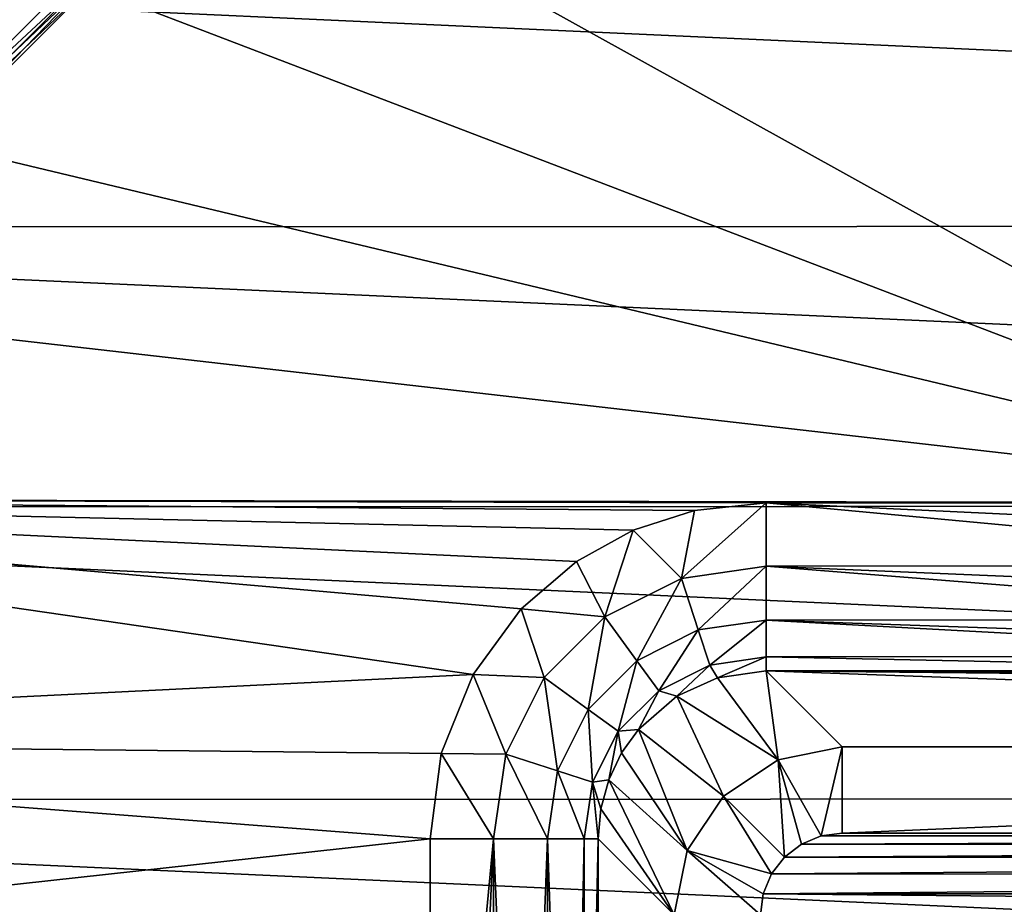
# Model space of a CAD drawing. Header units: millimetres. Extents: x -65 to 65, y -68 to 87.
# Tile 105 of 196: x -10.91 to -5.05, y 10.08 to 15.34. Entities that reach past the tile are written whole.
import ezdxf

# ---------------------------------------------------------------- set-up
doc = ezdxf.new("R2010")
doc.units = ezdxf.units.MM
doc.header["$LTSCALE"] = 65.185185
for name, color, linetype in [('121', 7, 'CONTINUOUS'), ('123', 7, 'CONTINUOUS'), ('169', 7, 'CONTINUOUS'), ('172', 7, 'CONTINUOUS'), ('184', 7, 'CONTINUOUS'), ('185', 7, 'CONTINUOUS'), ('193', 7, 'CONTINUOUS'), ('200', 7, 'CONTINUOUS'), ('201', 7, 'CONTINUOUS'), ('230', 7, 'CONTINUOUS'), ('298', 7, 'CONTINUOUS'), ('299', 7, 'CONTINUOUS'), ('300', 7, 'CONTINUOUS'), ('39', 7, 'CONTINUOUS'), ('42', 7, 'CONTINUOUS'), ('47', 7, 'CONTINUOUS'), ('48', 7, 'CONTINUOUS')]:
    doc.layers.add(name, color=color, linetype=linetype)

msp = doc.modelspace()

# ---------------------------------------------------------------- linework, layer by layer
at = {"layer": '121', "linetype": 'CONTINUOUS'}
for points in [[(-10.4384, 15.5931, 90.1536), (-11.5931, 14.4384, 90.1536), (-10.4564, 15.613, 90.0536), (-10.4384, 15.5931, 90.1536)], [(-11.5931, 14.4384, 90.1536), (-11.0498, 15.0498, 90.0536), (-10.4564, 15.613, 90.0536), (-11.5931, 14.4384, 90.1536)]]:
    msp.add_3dface(points, dxfattribs=at)
at = {"layer": '123', "linetype": 'CONTINUOUS'}
for points in [[(-10.4683, 15.6262, 94.6545), (-10.5074, 15.6697, 94.7925), (-11.6697, 14.5075, 94.7925), (-10.4683, 15.6262, 94.6545)], [(-11.6262, 14.4683, 94.6545), (-10.4683, 15.6262, 94.6545), (-11.6697, 14.5075, 94.7925), (-11.6262, 14.4683, 94.6545)]]:
    msp.add_3dface(points, dxfattribs=at)
at = {"layer": '169', "linetype": 'CONTINUOUS'}
for points in [[(-16.7774, 15.6928, 120.9), (-17.7772, 14.1076, 120.9), (17.7714, 14.1178, 120.9), (-16.7774, 15.6928, 120.9)], [(16.7707, 15.7024, 120.9), (-16.7774, 15.6928, 120.9), (17.7714, 14.1178, 120.9), (16.7707, 15.7024, 120.9)], [(-17.7772, 14.1076, 120.9), (-18.6265, 12.441, 120.9), (18.6217, 12.4517, 120.9), (-17.7772, 14.1076, 120.9)], [(17.7714, 14.1178, 120.9), (-17.7772, 14.1076, 120.9), (18.6217, 12.4517, 120.9), (17.7714, 14.1178, 120.9)], [(-18.6265, 12.441, 120.9), (-19.3214, 10.6992, 120.9), (19.3176, 10.7102, 120.9), (-18.6265, 12.441, 120.9)], [(18.6217, 12.4517, 120.9), (-18.6265, 12.441, 120.9), (19.3176, 10.7102, 120.9), (18.6217, 12.4517, 120.9)], [(-19.3214, 10.6992, 120.9), (-19.8526, 8.9057, 120.9), (19.8498, 8.9171, 120.9), (-19.3214, 10.6992, 120.9)], [(19.3176, 10.7102, 120.9), (-19.3214, 10.6992, 120.9), (19.8498, 8.9171, 120.9), (19.3176, 10.7102, 120.9)]]:
    msp.add_3dface(points, dxfattribs=at)
at = {"layer": '172', "linetype": 'CONTINUOUS'}
for points in [[(-6.1397, 10.4833, 100.1), (-6.0135, 10.5, 100.1), (6.1399, 10.4833, 100.1), (-6.1397, 10.4833, 100.1)], [(-6.0135, 10.5, 100.1), (6.0135, 10.5, 100.1), (6.1399, 10.4833, 100.1), (-6.0135, 10.5, 100.1)], [(-6.3573, 10.3576, 100.1), (-6.2567, 10.4347, 100.1), (6.257, 10.4346, 100.1), (-6.3573, 10.3576, 100.1)], [(6.3576, 10.3573, 100.1), (-6.3573, 10.3576, 100.1), (6.257, 10.4346, 100.1), (6.3576, 10.3573, 100.1)], [(-6.2567, 10.4347, 100.1), (-6.1397, 10.4833, 100.1), (6.1399, 10.4833, 100.1), (-6.2567, 10.4347, 100.1)], [(6.257, 10.4346, 100.1), (-6.2567, 10.4347, 100.1), (6.1399, 10.4833, 100.1), (6.257, 10.4346, 100.1)], [(-6.4346, 10.257, 100.1), (-6.3573, 10.3576, 100.1), (6.3576, 10.3573, 100.1), (-6.4346, 10.257, 100.1)], [(6.4347, 10.2567, 100.1), (-6.4346, 10.257, 100.1), (6.3576, 10.3573, 100.1), (6.4347, 10.2567, 100.1)], [(-6.4833, 10.1399, 100.1), (-6.4346, 10.257, 100.1), (6.4347, 10.2567, 100.1), (-6.4833, 10.1399, 100.1)], [(6.4833, 10.1397, 100.1), (-6.4833, 10.1399, 100.1), (6.4347, 10.2567, 100.1), (6.4833, 10.1397, 100.1)], [(-6.5, 10.0135, 100.1), (-6.4833, 10.1399, 100.1), (6.5, 10.0135, 100.1), (-6.5, 10.0135, 100.1)], [(6.5, 10.0135, 100.1), (-6.4833, 10.1399, 100.1), (6.4833, 10.1397, 100.1), (6.5, 10.0135, 100.1)]]:
    msp.add_3dface(points, dxfattribs=at)
at = {"layer": '184', "linetype": 'CONTINUOUS'}
msp.add_3dface([(-7.4668, 10.4671, 117.9262), (-7.0131, 10.0135, 100.6007), (-7.4668, 6.4657, 117.9262), (-7.4668, 10.4671, 117.9262)], dxfattribs=at)
at = {"layer": '185', "linetype": 'CONTINUOUS'}
for points in [[(-6.0135, 11.0131, 100.6007), (-6.4671, 11.4668, 117.9262), (6.0135, 11.0131, 100.6007), (-6.0135, 11.0131, 100.6007)], [(6.0135, 11.0131, 100.6007), (-6.4671, 11.4668, 117.9262), (-1.4143, 11.4164, 115.9999), (6.0135, 11.0131, 100.6007)], [(-1.4143, 11.4164, 115.9999), (-6.4671, 11.4668, 117.9262), (-1.5088, 11.4173, 116.0342), (-1.4143, 11.4164, 115.9999)], [(-1.5088, 11.4173, 116.0342), (-6.4671, 11.4668, 117.9262), (-1.797, 11.4213, 116.1898), (-1.5088, 11.4173, 116.0342)], [(-1.797, 11.4213, 116.1898), (-6.4671, 11.4668, 117.9262), (-1.9843, 11.4253, 116.3426), (-1.797, 11.4213, 116.1898)], [(-1.9843, 11.4253, 116.3426), (-6.4671, 11.4668, 117.9262), (-2.1251, 11.4294, 116.4983), (-1.9843, 11.4253, 116.3426)], [(-2.1251, 11.4294, 116.4983), (-6.4671, 11.4668, 117.9262), (-2.3179, 11.4377, 116.8161), (-2.1251, 11.4294, 116.4983)], [(-2.3179, 11.4377, 116.8161), (-6.4671, 11.4668, 117.9262), (-2.3535, 11.44, 116.9033), (-2.3179, 11.4377, 116.8161)], [(-2.3535, 11.44, 116.9033), (-6.4671, 11.4668, 117.9262), (-2.4464, 11.4523, 117.3738), (-2.3535, 11.44, 116.9033)], [(-2.4464, 11.4523, 117.3738), (-6.4671, 11.4668, 117.9262), (-2.4657, 11.4668, 117.9262), (-2.4464, 11.4523, 117.3738)]]:
    msp.add_3dface(points, dxfattribs=at)
at = {"layer": '193', "linetype": 'CONTINUOUS'}
for points in [[(-6.4671, 11.4668, 117.9262), (-6.3957, 10.937, 100.5966), (-6.7562, 11.4243, 117.9326), (-6.4671, 11.4668, 117.9262)], [(-6.4671, 11.4668, 117.9262), (-6.0135, 11.0131, 100.6007), (-6.3957, 10.937, 100.5966), (-6.4671, 11.4668, 117.9262)], [(-6.7562, 11.4243, 117.9326), (-6.3957, 10.937, 100.5966), (-6.998, 11.3147, 117.9361), (-6.7562, 11.4243, 117.9326)], [(-6.998, 11.3147, 117.9361), (-6.7199, 10.7205, 100.5952), (-7.2272, 11.1171, 117.9369), (-6.998, 11.3147, 117.9361)], [(-6.3957, 10.937, 100.5966), (-6.7199, 10.7205, 100.5952), (-6.998, 11.3147, 117.9361), (-6.3957, 10.937, 100.5966)], [(-7.2272, 11.1171, 117.9369), (-6.9368, 10.3962, 100.5966), (-7.3269, 10.978, 117.9359), (-7.2272, 11.1171, 117.9369)], [(-6.7199, 10.7205, 100.5952), (-6.9368, 10.3962, 100.5966), (-7.2272, 11.1171, 117.9369), (-6.7199, 10.7205, 100.5952)], [(-7.3269, 10.978, 117.9359), (-6.9368, 10.3962, 100.5966), (-7.4034, 10.8183, 117.9337), (-7.3269, 10.978, 117.9359)], [(-7.4034, 10.8183, 117.9337), (-7.0131, 10.0135, 100.6007), (-7.4509, 10.6455, 117.9304), (-7.4034, 10.8183, 117.9337)], [(-6.9368, 10.3962, 100.5966), (-7.0131, 10.0135, 100.6007), (-7.4034, 10.8183, 117.9337), (-6.9368, 10.3962, 100.5966)], [(-7.0131, 10.0135, 100.6007), (-7.4668, 10.4671, 117.9262), (-7.4509, 10.6455, 117.9304), (-7.0131, 10.0135, 100.6007)]]:
    msp.add_3dface(points, dxfattribs=at)
at = {"layer": '200', "linetype": 'CONTINUOUS'}
for points in [[(6.0135, 10.5, 100.1), (-6.0135, 10.5, 100.1), (6.0135, 11.0131, 100.6007), (6.0135, 10.5, 100.1)], [(-6.0135, 10.5, 100.1), (-6.0135, 11.0131, 100.6007), (6.0135, 11.0131, 100.6007), (-6.0135, 10.5, 100.1)]]:
    msp.add_3dface(points, dxfattribs=at)
at = {"layer": '201', "linetype": 'CONTINUOUS'}
for points in [[(-6.0135, 11.0131, 100.6007), (-6.1397, 10.4833, 100.1), (-6.3957, 10.937, 100.5966), (-6.0135, 11.0131, 100.6007)], [(-6.0135, 10.5, 100.1), (-6.1397, 10.4833, 100.1), (-6.0135, 11.0131, 100.6007), (-6.0135, 10.5, 100.1)], [(-6.3573, 10.3576, 100.1), (-6.7199, 10.7205, 100.5952), (-6.3957, 10.937, 100.5966), (-6.3573, 10.3576, 100.1)], [(-6.1397, 10.4833, 100.1), (-6.2567, 10.4347, 100.1), (-6.3957, 10.937, 100.5966), (-6.1397, 10.4833, 100.1)], [(-6.2567, 10.4347, 100.1), (-6.3573, 10.3576, 100.1), (-6.3957, 10.937, 100.5966), (-6.2567, 10.4347, 100.1)], [(-6.4346, 10.257, 100.1), (-6.9368, 10.3962, 100.5966), (-6.7199, 10.7205, 100.5952), (-6.4346, 10.257, 100.1)], [(-6.3573, 10.3576, 100.1), (-6.4346, 10.257, 100.1), (-6.7199, 10.7205, 100.5952), (-6.3573, 10.3576, 100.1)], [(-6.5, 10.0135, 100.1), (-7.0131, 10.0135, 100.6007), (-6.9368, 10.3962, 100.5966), (-6.5, 10.0135, 100.1)], [(-6.4346, 10.257, 100.1), (-6.4833, 10.1399, 100.1), (-6.9368, 10.3962, 100.5966), (-6.4346, 10.257, 100.1)], [(-6.4833, 10.1399, 100.1), (-6.5, 10.0135, 100.1), (-6.9368, 10.3962, 100.5966), (-6.4833, 10.1399, 100.1)]]:
    msp.add_3dface(points, dxfattribs=at)
at = {"layer": '230', "linetype": 'CONTINUOUS'}
for points in [[(-2.4657, 12.4665, 118.9), (-11.3658, 17.4033, 118.9), (-2.4657, 17.5872, 118.9), (-2.4657, 12.4665, 118.9)], [(-12.5353, 16.3166, 118.9), (-11.3658, 17.4033, 118.9), (-2.4657, 12.4665, 118.9), (-12.5353, 16.3166, 118.9)], [(-13.6008, 15.1287, 118.9), (-12.5353, 16.3166, 118.9), (-2.4657, 12.4665, 118.9), (-13.6008, 15.1287, 118.9)], [(-14.5543, 13.849, 118.9), (-13.6008, 15.1287, 118.9), (-2.4657, 12.4665, 118.9), (-14.5543, 13.849, 118.9)], [(-15.388, 12.4875, 118.9), (-14.5543, 13.849, 118.9), (-2.4657, 12.4665, 118.9), (-15.388, 12.4875, 118.9)], [(-16.095, 11.0555, 118.9), (-15.388, 12.4875, 118.9), (-8.211, 11.4451, 118.9), (-16.095, 11.0555, 118.9)], [(-8.211, 11.4451, 118.9), (-15.388, 12.4875, 118.9), (-7.9244, 11.8362, 118.9), (-8.211, 11.4451, 118.9)], [(-7.9244, 11.8362, 118.9), (-15.388, 12.4875, 118.9), (-7.5955, 12.1177, 118.9), (-7.9244, 11.8362, 118.9)], [(-7.5955, 12.1177, 118.9), (-15.388, 12.4875, 118.9), (-7.2577, 12.3036, 118.9), (-7.5955, 12.1177, 118.9)], [(-7.2577, 12.3036, 118.9), (-15.388, 12.4875, 118.9), (-6.8935, 12.4205, 118.9), (-7.2577, 12.3036, 118.9)], [(-6.8935, 12.4205, 118.9), (-15.388, 12.4875, 118.9), (-6.4671, 12.4665, 118.9), (-6.8935, 12.4205, 118.9)], [(-6.4671, 12.4665, 118.9), (-15.388, 12.4875, 118.9), (-2.4657, 12.4665, 118.9), (-6.4671, 12.4665, 118.9)], [(-8.4013, 10.9735, 118.9), (-16.095, 11.0555, 118.9), (-8.211, 11.4451, 118.9), (-8.4013, 10.9735, 118.9)], [(-16.6692, 9.5648, 118.9), (-16.095, 11.0555, 118.9), (-8.4665, 10.4671, 118.9), (-16.6692, 9.5648, 118.9)], [(-8.4665, 10.4671, 118.9), (-16.095, 11.0555, 118.9), (-8.4013, 10.9735, 118.9), (-8.4665, 10.4671, 118.9)], [(-8.4665, 6.4657, 118.9), (-16.6692, 9.5648, 118.9), (-8.4665, 10.4671, 118.9), (-8.4665, 6.4657, 118.9)]]:
    msp.add_3dface(points, dxfattribs=at)
at = {"layer": '298', "linetype": 'CONTINUOUS'}
for points in [[(-6.4671, 12.4665, 118.9), (-2.4657, 12.4665, 118.9), (-2.4657, 12.2768, 118.8819), (-6.4671, 12.4665, 118.9)], [(-6.4671, 12.0898, 118.8264), (-6.4671, 12.4665, 118.9), (-2.4657, 12.0927, 118.8275), (-6.4671, 12.0898, 118.8264)], [(-2.4657, 12.0927, 118.8275), (-6.4671, 12.4665, 118.9), (-2.4657, 12.2768, 118.8819), (-2.4657, 12.0927, 118.8275)], [(-2.4657, 11.9212, 118.7382), (-6.4671, 12.0898, 118.8264), (-2.4657, 12.0927, 118.8275), (-2.4657, 11.9212, 118.7382)], [(-6.4671, 11.7684, 118.616), (-6.4671, 12.0898, 118.8264), (-2.4657, 11.7702, 118.6178), (-6.4671, 11.7684, 118.616)], [(-2.4657, 11.7702, 118.6178), (-6.4671, 12.0898, 118.8264), (-2.4657, 11.9212, 118.7382), (-2.4657, 11.7702, 118.6178)], [(-2.4657, 11.6292, 118.4468), (-6.4671, 11.7684, 118.616), (-2.4657, 11.7702, 118.6178), (-2.4657, 11.6292, 118.4468)], [(-6.4671, 11.55, 118.3), (-6.4671, 11.7684, 118.616), (-2.4657, 11.5507, 118.3018), (-6.4671, 11.55, 118.3)], [(-2.4657, 11.5507, 118.3018), (-6.4671, 11.7684, 118.616), (-2.4657, 11.6292, 118.4468), (-2.4657, 11.5507, 118.3018)], [(-2.4657, 11.4668, 117.9262), (-6.4671, 11.55, 118.3), (-2.4657, 11.5507, 118.3018), (-2.4657, 11.4668, 117.9262)], [(-2.4657, 11.4668, 117.9262), (-6.4671, 11.4668, 117.9262), (-6.4671, 11.55, 118.3), (-2.4657, 11.4668, 117.9262)]]:
    msp.add_3dface(points, dxfattribs=at)
at = {"layer": '299', "linetype": 'CONTINUOUS'}
for points in [[(-6.8935, 12.4205, 118.9), (-6.4671, 12.4665, 118.9), (-6.9704, 12.0165, 118.8289), (-6.8935, 12.4205, 118.9)], [(-6.9704, 12.0165, 118.8289), (-6.4671, 12.4665, 118.9), (-6.4671, 12.0898, 118.8264), (-6.9704, 12.0165, 118.8289)], [(-7.2577, 12.3036, 118.9), (-6.8935, 12.4205, 118.9), (-6.9704, 12.0165, 118.8289), (-7.2577, 12.3036, 118.9)], [(-7.5955, 12.1177, 118.9), (-7.2577, 12.3036, 118.9), (-7.4263, 11.7881, 118.8302), (-7.5955, 12.1177, 118.9)], [(-7.4263, 11.7881, 118.8302), (-7.2577, 12.3036, 118.9), (-6.9704, 12.0165, 118.8289), (-7.4263, 11.7881, 118.8302)], [(-7.9244, 11.8362, 118.9), (-7.5955, 12.1177, 118.9), (-7.4263, 11.7881, 118.8302), (-7.9244, 11.8362, 118.9)], [(-6.9704, 12.0165, 118.8289), (-6.4671, 12.0898, 118.8264), (-6.8707, 11.7094, 118.6208), (-6.9704, 12.0165, 118.8289)], [(-6.8707, 11.7094, 118.6208), (-6.4671, 12.0898, 118.8264), (-6.4671, 11.7684, 118.616), (-6.8707, 11.7094, 118.6208)], [(-7.4263, 11.7881, 118.8302), (-6.9704, 12.0165, 118.8289), (-7.2361, 11.5262, 118.6232), (-7.4263, 11.7881, 118.8302)], [(-7.2361, 11.5262, 118.6232), (-6.9704, 12.0165, 118.8289), (-6.8707, 11.7094, 118.6208), (-7.2361, 11.5262, 118.6232)], [(-8.211, 11.4451, 118.9), (-7.9244, 11.8362, 118.9), (-7.7875, 11.4271, 118.8302), (-8.211, 11.4451, 118.9)], [(-7.7875, 11.4271, 118.8302), (-7.9244, 11.8362, 118.9), (-7.4263, 11.7881, 118.8302), (-7.7875, 11.4271, 118.8302)], [(-7.7875, 11.4271, 118.8302), (-7.4263, 11.7881, 118.8302), (-7.5257, 11.2368, 118.6232), (-7.7875, 11.4271, 118.8302)], [(-7.5257, 11.2368, 118.6232), (-7.4263, 11.7881, 118.8302), (-7.2361, 11.5262, 118.6232), (-7.5257, 11.2368, 118.6232)], [(-6.8707, 11.7094, 118.6208), (-6.4671, 11.7684, 118.616), (-6.8026, 11.4996, 118.3063), (-6.8707, 11.7094, 118.6208)], [(-6.8026, 11.4996, 118.3063), (-6.4671, 11.7684, 118.616), (-6.4671, 11.55, 118.3), (-6.8026, 11.4996, 118.3063)], [(-7.2361, 11.5262, 118.6232), (-6.8707, 11.7094, 118.6208), (-7.1059, 11.3468, 118.3095), (-7.2361, 11.5262, 118.6232)], [(-7.1059, 11.3468, 118.3095), (-6.8707, 11.7094, 118.6208), (-6.8026, 11.4996, 118.3063), (-7.1059, 11.3468, 118.3095)], [(-6.7562, 11.4243, 117.9326), (-6.8026, 11.4996, 118.3063), (-6.4671, 11.55, 118.3), (-6.7562, 11.4243, 117.9326)], [(-6.4671, 11.4668, 117.9262), (-6.7562, 11.4243, 117.9326), (-6.4671, 11.55, 118.3), (-6.4671, 11.4668, 117.9262)], [(-7.5257, 11.2368, 118.6232), (-7.2361, 11.5262, 118.6232), (-7.3464, 11.1064, 118.3095), (-7.5257, 11.2368, 118.6232)], [(-7.3464, 11.1064, 118.3095), (-7.2361, 11.5262, 118.6232), (-7.1059, 11.3468, 118.3095), (-7.3464, 11.1064, 118.3095)], [(-6.998, 11.3147, 117.9361), (-7.1059, 11.3468, 118.3095), (-6.8026, 11.4996, 118.3063), (-6.998, 11.3147, 117.9361)], [(-6.7562, 11.4243, 117.9326), (-6.998, 11.3147, 117.9361), (-6.8026, 11.4996, 118.3063), (-6.7562, 11.4243, 117.9326)], [(-8.4013, 10.9735, 118.9), (-8.211, 11.4451, 118.9), (-8.0163, 10.9709, 118.8289), (-8.4013, 10.9735, 118.9)], [(-8.0163, 10.9709, 118.8289), (-8.211, 11.4451, 118.9), (-7.7875, 11.4271, 118.8302), (-8.0163, 10.9709, 118.8289)], [(-8.0163, 10.9709, 118.8289), (-7.7875, 11.4271, 118.8302), (-7.7093, 10.8711, 118.6208), (-8.0163, 10.9709, 118.8289)], [(-7.7093, 10.8711, 118.6208), (-7.7875, 11.4271, 118.8302), (-7.5257, 11.2368, 118.6232), (-7.7093, 10.8711, 118.6208)], [(-7.2272, 11.1171, 117.9369), (-7.3464, 11.1064, 118.3095), (-7.1059, 11.3468, 118.3095), (-7.2272, 11.1171, 117.9369)], [(-6.998, 11.3147, 117.9361), (-7.2272, 11.1171, 117.9369), (-7.1059, 11.3468, 118.3095), (-6.998, 11.3147, 117.9361)], [(-7.7093, 10.8711, 118.6208), (-7.5257, 11.2368, 118.6232), (-7.4995, 10.8029, 118.3063), (-7.7093, 10.8711, 118.6208)], [(-7.4995, 10.8029, 118.3063), (-7.5257, 11.2368, 118.6232), (-7.3464, 11.1064, 118.3095), (-7.4995, 10.8029, 118.3063)], [(-7.4034, 10.8183, 117.9337), (-7.4995, 10.8029, 118.3063), (-7.3464, 11.1064, 118.3095), (-7.4034, 10.8183, 117.9337)], [(-7.3269, 10.978, 117.9359), (-7.4034, 10.8183, 117.9337), (-7.3464, 11.1064, 118.3095), (-7.3269, 10.978, 117.9359)], [(-7.2272, 11.1171, 117.9369), (-7.3269, 10.978, 117.9359), (-7.3464, 11.1064, 118.3095), (-7.2272, 11.1171, 117.9369)], [(-8.4665, 10.4671, 118.9), (-8.4013, 10.9735, 118.9), (-8.0898, 10.4671, 118.8264), (-8.4665, 10.4671, 118.9)], [(-8.0898, 10.4671, 118.8264), (-8.4013, 10.9735, 118.9), (-8.0163, 10.9709, 118.8289), (-8.0898, 10.4671, 118.8264)], [(-7.7684, 10.4671, 118.616), (-8.0898, 10.4671, 118.8264), (-8.0163, 10.9709, 118.8289), (-7.7684, 10.4671, 118.616)], [(-7.7684, 10.4671, 118.616), (-8.0163, 10.9709, 118.8289), (-7.7093, 10.8711, 118.6208), (-7.7684, 10.4671, 118.616)], [(-7.55, 10.4671, 118.3), (-7.7684, 10.4671, 118.616), (-7.7093, 10.8711, 118.6208), (-7.55, 10.4671, 118.3)], [(-7.55, 10.4671, 118.3), (-7.7093, 10.8711, 118.6208), (-7.4995, 10.8029, 118.3063), (-7.55, 10.4671, 118.3)], [(-7.4668, 10.4671, 117.9262), (-7.55, 10.4671, 118.3), (-7.4995, 10.8029, 118.3063), (-7.4668, 10.4671, 117.9262)], [(-7.4034, 10.8183, 117.9337), (-7.4509, 10.6455, 117.9304), (-7.4995, 10.8029, 118.3063), (-7.4034, 10.8183, 117.9337)], [(-7.4509, 10.6455, 117.9304), (-7.4668, 10.4671, 117.9262), (-7.4995, 10.8029, 118.3063), (-7.4509, 10.6455, 117.9304)]]:
    msp.add_3dface(points, dxfattribs=at)
at = {"layer": '300', "linetype": 'CONTINUOUS'}
for points in [[(-8.4665, 6.4657, 118.9), (-8.4665, 10.4671, 118.9), (-8.0898, 10.4671, 118.8264), (-8.4665, 6.4657, 118.9)], [(-8.2768, 6.4657, 118.8818), (-8.4665, 6.4657, 118.9), (-8.0898, 10.4671, 118.8264), (-8.2768, 6.4657, 118.8818)], [(-8.0926, 6.4657, 118.8275), (-8.2768, 6.4657, 118.8818), (-8.0898, 10.4671, 118.8264), (-8.0926, 6.4657, 118.8275)], [(-7.9211, 6.4657, 118.7382), (-8.0926, 6.4657, 118.8275), (-8.0898, 10.4671, 118.8264), (-7.9211, 6.4657, 118.7382)], [(-7.7684, 10.4671, 118.616), (-7.9211, 6.4657, 118.7382), (-8.0898, 10.4671, 118.8264), (-7.7684, 10.4671, 118.616)], [(-7.7702, 6.4657, 118.6178), (-7.9211, 6.4657, 118.7382), (-7.7684, 10.4671, 118.616), (-7.7702, 6.4657, 118.6178)], [(-7.6285, 6.4657, 118.4457), (-7.7702, 6.4657, 118.6178), (-7.7684, 10.4671, 118.616), (-7.6285, 6.4657, 118.4457)], [(-7.55, 10.4671, 118.3), (-7.6285, 6.4657, 118.4457), (-7.7684, 10.4671, 118.616), (-7.55, 10.4671, 118.3)], [(-7.5507, 6.4657, 118.3018), (-7.6285, 6.4657, 118.4457), (-7.55, 10.4671, 118.3), (-7.5507, 6.4657, 118.3018)], [(-7.4668, 10.4671, 117.9262), (-7.4668, 6.4657, 117.9262), (-7.5507, 6.4657, 118.3018), (-7.4668, 10.4671, 117.9262)], [(-7.4668, 10.4671, 117.9262), (-7.5507, 6.4657, 118.3018), (-7.55, 10.4671, 118.3), (-7.4668, 10.4671, 117.9262)]]:
    msp.add_3dface(points, dxfattribs=at)
at = {"layer": '39', "linetype": 'CONTINUOUS'}
for points in [[(-10.4384, 15.5931, 92.1), (-11.5931, 14.4384, 92.1), (-10.4384, 15.5931, 90.1536), (-10.4384, 15.5931, 92.1)], [(-10.4384, 15.5931, 90.1536), (-11.5931, 14.4384, 92.1), (-11.5931, 14.4384, 90.1536), (-10.4384, 15.5931, 90.1536)]]:
    msp.add_3dface(points, dxfattribs=at)
at = {"layer": '42', "linetype": 'CONTINUOUS'}
msp.add_3dface([(-10.5074, 15.6697, 94.7925), (-10.9841, 15.5553, 95.0322), (-11.6697, 14.5075, 94.7925), (-10.5074, 15.6697, 94.7925)], dxfattribs=at)
at = {"layer": '47', "linetype": 'CONTINUOUS'}
for points in [[(-11.6262, 14.4683, 94.6545), (-10.4384, 15.5931, 92.1), (-10.4683, 15.6262, 94.6545), (-11.6262, 14.4683, 94.6545)], [(-11.5931, 14.4384, 92.1), (-10.4384, 15.5931, 92.1), (-11.6262, 14.4683, 94.6545), (-11.5931, 14.4384, 92.1)]]:
    msp.add_3dface(points, dxfattribs=at)
at = {"layer": '48', "linetype": 'CONTINUOUS'}
msp.add_3dface([(-10.4564, 15.613, 90.0536), (-11.0498, 15.0498, 90.0536), (-11.1059, 15.6834, 89.2), (-10.4564, 15.613, 90.0536)], dxfattribs=at)

doc.saveas('drawing.dxf')
